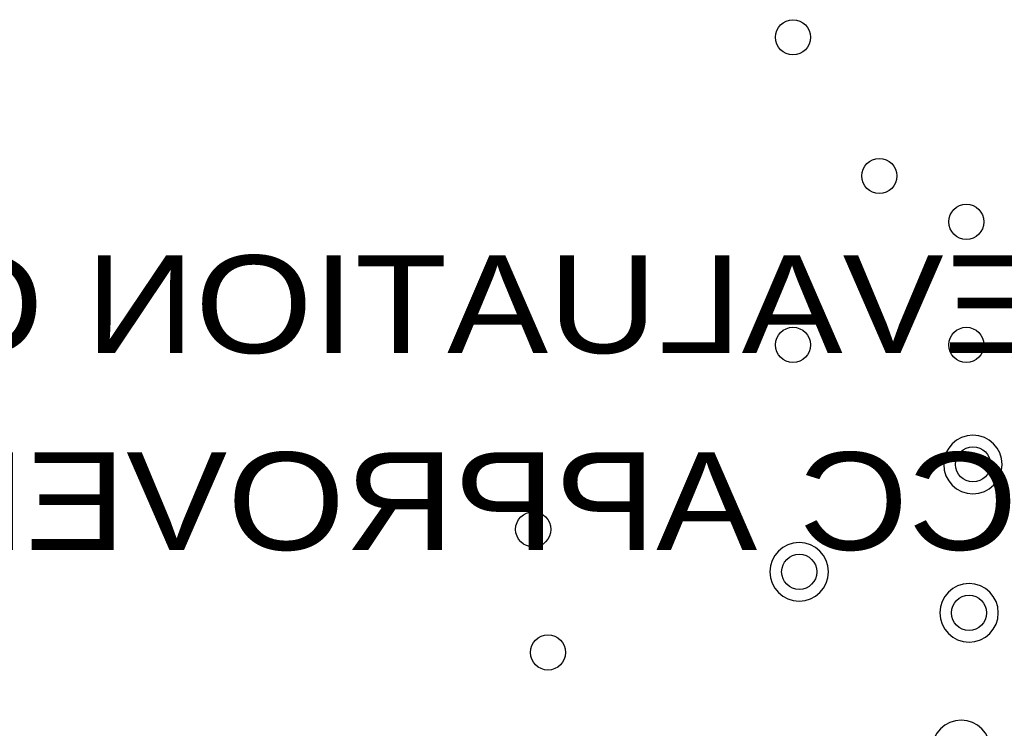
# Model space of a CAD drawing. Extents: x -394 to 5394, y -1015 to 6968.
# Tile 61 of 63: x 4173 to 4677, y 5299 to 5662. Entities that reach past the tile are written whole.
import ezdxf

# ---------------------------------------------------------------- set-up
doc = ezdxf.new("R2010")
doc.units = 0
for name, color, linetype in [('BG_SILKSCREEN_BOTTOM', 132, 'CONTINUOUS'), ('ET_BOTTOM', 1, 'CONTINUOUS'), ('VC_BOTTOM', 1, 'CONTINUOUS')]:
    doc.layers.add(name, color=color, linetype=linetype)

msp = doc.modelspace()

# ---------------------------------------------------------------- linework, layer by layer
at = {"layer": 'ET_BOTTOM'}
for points in [[(4676.0002, 5434, 1), (4645.9998, 5434, 1)], [(4587.0002, 5379, 1), (4556.9998, 5379, 1)], [(4674.0002, 5358, 1), (4643.9998, 5358, 1)], [(4670.0002, 5288, 1), (4639.9998, 5288, 1)]]:
    msp.add_lwpolyline(points, format="xyb", close=True, dxfattribs=at)
at = {"layer": 'VC_BOTTOM'}
for centre in [(4568.802, 5652.678), (4613.0082, 5581.6988), (4657.6081, 5558.19), (4568.802, 5495.198), (4657.6081, 5495.198), (4661, 5434), (4435.71, 5400.71), (4572, 5379), (4659, 5358), (4443.282, 5337.718)]:
    msp.add_circle(centre, 9, dxfattribs=at)

# ---------------------------------------------------------------- texts
at = {"layer": 'BG_SILKSCREEN_BOTTOM', "text_generation_flag": 2, "width": 1.16}
for s, p in [('FOR EVALUATION ONLY;', (4882.975, 5491)), (' NOT FCC APPROVED FOR RESALE', (4938.235, 5390.2))]:
    msp.add_text(s, height=50, dxfattribs=at).set_placement(p)

doc.saveas('drawing.dxf')
